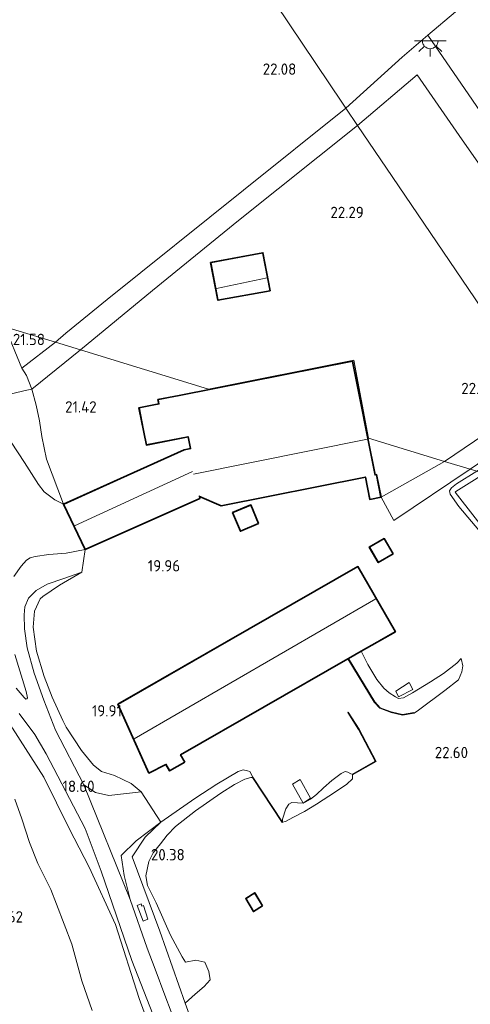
# Model space of a CAD drawing. Extents: x 196936 to 200438, y 361224 to 364196.
# Tile 178 of 256: x 199662 to 199734, y 362149 to 362305. Entities that reach past the tile are written whole.
import ezdxf
from ezdxf.enums import TextEntityAlignment as Align

# ---------------------------------------------------------------- set-up
doc = ezdxf.new("R2010")
doc.units = 0
for name, color, linetype, lineweight in [('B-ME-GR-BOUWLAND_AKKERBOUW-GV', 80, 'Continuous', 13), ('B-ME-GR-BOUWLAND_BRAAKLIGGEND-GV', 200, 'Continuous', 13), ('B-ME-GR-GRAS-GV', 60, 'Continuous', 13), ('B-ME-GR-HAAG-G', 90, 'GR-HAAG1', 13), ('B-ME-GW-TALUD_KRUIN-G', 90, 'Continuous', 18), ('B-ME-GW-TALUD_TEEN-G', 90, 'Continuous', 18), ('B-ME-IE-MEUBILAIR_WEGMEUBILAIR-S', 7, 'Continuous', 25), ('B-ME-IE-TERREINAFSCHEIDING_DOORGANG-G', 210, 'Continuous', 18), ('B-ME-IE-TERREINAFSCHEIDING_KUNSTMATIG_HEKWERK-G', 20, 'IE-TERREINAFSCHEIDING-KUNSTMATIG', 18), ('B-ME-IE-TERREINAFSCHEIDING_KUNSTMATIG_MUUR-GV', 90, 'Continuous', 18), ('B-ME-KG-KADASTRAAL_DAKRAND-G', 170, 'Continuous', 18), ('B-ME-KG-KADASTRAAL_NOK-G', 10, 'Continuous', 18), ('B-ME-OG-BEBOUWING_SCHUUR-GV', 7, 'Continuous', 35), ('B-ME-OG-HOOGTEPUNT-S', 7, 'Continuous', 25), ('B-ME-OG-TERREIN_ERF-GV', 7, 'Continuous', 18), ('B-ME-OG-TERREIN_GROEN-GV', 7, 'Continuous', 18), ('B-ME-RI-TANK_AARDGAS-GV', 7, 'Continuous', 18), ('B-ME-VH-ONVERHARD-GV', 252, 'Continuous', 18), ('B-ME-VH-VERHARDING_STRAATBAKSTEEN-GV', 252, 'Continuous', 18)]:
    doc.layers.add(name, color=color, linetype=linetype, lineweight=lineweight)
doc.styles.add('NLCS-ISO-ANNOTATIVE-T18', font='NLCS-ISO.ttf', dxfattribs={"height": 1.8})
doc.linetypes.add('GR-HAAG1', pattern='A,6,[176,NLCS.SHX,S=0.125,R=0,X=0,Y=0],-2', length=8)
doc.linetypes.add('IE-TERREINAFSCHEIDING-KUNSTMATIG', pattern='A,4,[82,NLCS.SHX,S=0.75,R=90,X=0,Y=0],4,-2', length=10)

# ---------------------------------------------------------------- blocks, each defined once
blk = doc.blocks.new('SAL-HOOGTELABEL-SO')
at = {"color": 0, "linetype": 'ByBlock', "lineweight": -2, "style": 'NLCS-ISO-ANNOTATIVE-T18'}
blk.add_attdef('HOOGTE', text='', height=1.8, dxfattribs=at).set_placement((2.79, 0), align=Align.RIGHT)
blk = doc.blocks.new('SKL-ET_OV_LICHTPUNT-SO')
at = {"color": 0, "linetype": 'ByBlock', "lineweight": 18}
for points in [[(-1.25, 0), (-2.5, 0)], [(1.25, 0), (2.5, 0)], [(-0.92, -0.85), (-1.83, -1.7)], [(0, -1.25), (0, -2.5)], [(0.92, -0.85), (1.83, -1.7)]]:
    blk.add_lwpolyline(points, dxfattribs=at)
blk.add_lwpolyline([(0, 0), (1.25, 0, -1), (-1.25, 0)], format="xyb", close=True, dxfattribs=at)

msp = doc.modelspace()

# ---------------------------------------------------------------- linework, layer by layer
at = {"layer": 'B-ME-GR-BOUWLAND_AKKERBOUW-GV'}
for points in [[(199723.029, 362298.838, 22.195), (199714.104, 362290.721, 22.136), (199713.558, 362291.529, 22.136), (199696.684, 362316.738, 22.197), (199682.093, 362338.28, 22.392), (199667.502, 362359.822, 22.586), (199652.911, 362381.364, 22.781), (199638.32, 362402.907, 22.976), (199621.199, 362415.888, 23.095), (199588.271, 362440.906, 23.411), (199555.343, 362465.925, 23.727), (199538.663, 362478.601, 23.788), (199520.899, 362492.05, 23.72), (199510.383, 362500, 23.5047), (199614.0145, 362500, 22.7845), (199626.691, 362489.256, 22.888), (199703.086, 362424.508, 22.512), (199723.871, 362406.892, 22.702), (199754.605, 362380.844, 22.372), (199788.173, 362352.393, 22.427), (199771.24, 362338.415, 22.54), (199757.121, 362326.926, 22.527), (199740.255, 362313.461, 22.372), (199727.129, 362302.312, 22.237)], [(199668.098, 362253.641, 21.883), (199662.75, 362249.521, 21.405), (199660.053, 362256.106, 21.786)]]:
    msp.add_polyline3d(points, close=True, dxfattribs=at)
msp.add_polyline3d([(199652.911, 362381.364, 22.781), (199667.502, 362359.822, 22.586), (199682.093, 362338.28, 22.392), (199696.684, 362316.738, 22.197), (199713.558, 362291.529, 22.136), (199714.104, 362290.721, 22.136), (199697.887, 362277.714, 21.993), (199676.285, 362260.404, 22.135), (199669.744, 362255.058, 21.949), (199668.098, 362253.641, 21.883), (199660.053, 362256.106, 21.786)], dxfattribs=at)
at = {"layer": 'B-ME-GR-BOUWLAND_BRAAKLIGGEND-GV'}
msp.add_polyline3d([(199661.635, 362181.255, 17.222), (199662.752, 362178.136, 17.231), (199663.947, 362174.39, 17.234), (199665.272, 362171.031, 17.24), (199667.368, 362166.917, 17.207), (199668.225, 362164.621, 17.237), (199670.657, 362158.259, 17.234), (199672.277, 362152.472, 17.234), (199673.885, 362147.753, 17.216)], dxfattribs=at)
at = {"layer": 'B-ME-GR-GRAS-GV'}
for points in [[(199768.09, 362273.719, 22.42), (199755.303, 362263.548, 22.383), (199754.278, 362264.941, 22.383), (199753.087, 362264.033, 22.37), (199747.782, 362272.264, 22.342), (199727.129, 362302.312, 22.237), (199740.255, 362313.461, 22.372), (199757.121, 362326.926, 22.527), (199771.24, 362338.415, 22.54), (199788.173, 362352.393, 22.427), (199797.035, 362344.883, 22.403), (199802.949, 362336.123, 22.382), (199816.27, 362316.674, 22.209), (199817.894, 362314.12, 22.27), (199793.945, 362294.485, 22.27)], [(199681.686, 362182.411, 19.7), (199676.524, 362181.812, 19.157), (199674.431, 362182.312, 18.913), (199672.561, 362183.515, 18.682), (199668.107, 362192.19, 18.588), (199666.214, 362196.906, 18.588), (199664.706, 362201.206, 18.614), (199663.61, 362205.192, 18.729), (199663.146, 362208.217, 18.832), (199663.137, 362210.431, 18.96), (199663.226, 362211.705, 19.033), (199663.823, 362213.073, 19.174), (199665.032, 362214.295, 19.298), (199666.779, 362215.28, 19.439), (199669.43, 362216.21, 19.585), (199672.267, 362217.231, 19.71), (199668.741, 362215.134, 19.82), (199666.099, 362213.338, 19.7), (199665.632, 362212.964, 19.704), (199664.735, 362211.02, 19.759), (199664.557, 362208.473, 19.644), (199665.053, 362204.684, 19.494), (199666.303, 362200.662, 19.259), (199667.571, 362197.39, 19.238), (199669.225, 362193.703, 19.272), (199669.783, 362192.652, 19.366), (199672.188, 362188.947, 19.482), (199674.108, 362186.599, 19.542), (199675.378, 362185.593, 19.657), (199677.447, 362184.99, 19.786), (199680.056, 362183.718, 19.811)], [(199721.994, 362197.43, 22.821), (199722.469, 362197.211, 22.85), (199723.233, 362197.318, 22.842), (199724.686, 362198.104, 22.825), (199727.524, 362199.824, 22.8), (199729.606, 362201.145, 22.811), (199731.717, 362202.802, 22.811), (199732.418, 362203.531, 22.752), (199732.641, 362202.37, 22.671), (199732.489, 362201.405, 22.614), (199731.948, 362200.137, 22.543), (199729.826, 362198.43, 22.426), (199725.628, 362195.321, 22.129), (199724.926, 362194.85, 22.061), (199724.908, 362194.948, 22.098), (199723.104, 362194.626, 22.089), (199721.3, 362195.089, 22.013), (199719.568, 362195.723, 22.004), (199718.692, 362196.655, 22.013), (199714.51, 362203.505, 21.925), (199716.532, 362204.665, 22.842), (199717.582, 362202.572, 22.869), (199719.012, 362200.173, 22.871), (199720.108, 362198.804, 22.863), (199720.992, 362198.091, 22.857)], [(199680.237, 362172.073, 19.135), (199684.607, 362160.342, 18.973), (199688.618, 362148.913, 19.238), (199690.767, 362143.113, 19.238), (199689.553, 362142.612, 18.909), (199695.107, 362126.636, 18.891), (199694.337, 362126.164, 18.879), (199691.952, 362132.853, 18.872), (199688.411, 362142.255, 18.845), (199685.435, 362150.159, 18.781), (199683.877, 362154.299, 18.759), (199682.629, 362157.612, 18.742), (199679.908, 362165.354, 18.788), (199678.994, 362169.133, 18.827), (199678.517, 362172.323, 18.879), (199680.848, 362174.625, 19.238), (199684.79, 362177.567, 19.905), (199682.28, 362175.199, 19.435)], [(199681.011, 362164.41, 19.685), (199682.008, 362161.891, 19.685), (199682.696, 362162.203, 19.685), (199682.023, 362164.372, 19.685), (199681.76, 362164.265, 19.685), (199681.651, 362164.666, 19.685)]]:
    msp.add_polyline3d(points, close=True, dxfattribs=at)
for points in [[(199662.337, 362194.832, 18.405), (199664.817, 362191.494, 18.42), (199666.601, 362188.437, 18.396), (199672.763, 362176.594, 18.565), (199675.331, 362169.804, 18.592), (199680.177, 362155.646, 18.577), (199688.271, 362134.993, 18.791), (199691.332, 362125.798, 18.719), (199693.303, 362119.38, 18.61), (199698.173, 362104.53, 18.489), (199702.953, 362091.531, 18.489), (199708.525, 362075.789, 18.489), (199713.321, 362063.015, 18.489), (199716.017, 362055.165, 18.501), (199720.25, 362042.907, 18.471), (199726.235, 362023.635, 18.682), (199731.209, 362009.689, 18.909), (199733.122, 362004.067, 18.998)], [(199729.443, 362004.237, 19.264), (199728.612, 362007.927, 19.352), (199726.817, 362013.688, 19.168), (199725.467, 362018.391, 19.07), (199723.632, 362024.384, 18.947), (199720.373, 362034.24, 18.942), (199719.135, 362038.646, 18.622), (199717.234, 362044.631, 18.445), (199714.328, 362053.699, 18.526), (199710.048, 362066.05, 18.553), (199706.215, 362078.37, 18.595), (199703.694, 362086.361, 18.646), (199701.604, 362092.505, 18.604), (199698.301, 362101.024, 18.499), (199695.842, 362109.113, 18.55), (199693.485, 362116.041, 18.658), (199691.523, 362122.723, 18.799), (199687.552, 362132.727, 18.805), (199681.368, 362149.626, 18.826), (199677.585, 362161.365, 18.76), (199673.401, 362170.473, 18.772), (199670.238, 362176.571, 18.631), (199666.242, 362184.725, 18.373), (199661.276, 362192.467, 18.313)], [(199661.276, 362192.467, 18.313), (199666.242, 362184.725, 18.373), (199670.238, 362176.571, 18.631), (199673.401, 362170.473, 18.772), (199677.585, 362161.365, 18.76), (199681.368, 362149.626, 18.826), (199687.552, 362132.727, 18.805), (199691.523, 362122.723, 18.799), (199693.485, 362116.041, 18.658), (199695.842, 362109.113, 18.55), (199698.301, 362101.024, 18.499), (199701.604, 362092.505, 18.604), (199703.694, 362086.361, 18.646), (199706.215, 362078.37, 18.595), (199710.048, 362066.05, 18.553), (199714.328, 362053.699, 18.526), (199717.234, 362044.631, 18.445), (199719.135, 362038.646, 18.622), (199720.373, 362034.24, 18.942), (199723.632, 362024.384, 18.947), (199725.467, 362018.391, 19.07), (199726.817, 362013.688, 19.168), (199728.612, 362007.927, 19.352), (199729.443, 362004.237, 19.264)], [(199673.885, 362147.753, 17.216), (199672.277, 362152.472, 17.234), (199670.657, 362158.259, 17.234), (199668.225, 362164.621, 17.237), (199667.368, 362166.917, 17.207), (199665.272, 362171.031, 17.24), (199663.947, 362174.39, 17.234), (199662.752, 362178.136, 17.231), (199661.635, 362181.255, 17.222)]]:
    msp.add_polyline3d(points, dxfattribs=at)
at = {"layer": 'B-ME-GR-HAAG-G'}
msp.add_polyline3d([(199669.225, 362193.703, 19.272), (199667.571, 362197.39, 19.238), (199666.303, 362200.662, 19.259), (199665.053, 362204.684, 19.494), (199664.557, 362208.473, 19.644), (199664.735, 362211.02, 19.759), (199665.632, 362212.964, 19.704), (199666.099, 362213.338, 19.7)], dxfattribs=at)
at = {"layer": 'B-ME-GW-TALUD_KRUIN-G'}
for points in [[(199663.465, 362248.356, 21.46), (199662.75, 362249.521, 21.405)], [(199669.368, 362227.956, 20.005), (199666.656, 362235.089, 20.403), (199665.895, 362238.719, 20.667), (199665.575, 362241.183, 20.919), (199665.032, 362243.662, 21.117), (199664.318, 362246.22, 21.351), (199663.465, 362248.356, 21.46)], [(199738.152, 362221.282, 22.374), (199731.435, 362229.857, 21.9), (199731.557, 362229.97, 21.893), (199734.912, 362232.106, 21.975), (199735.989, 362232.844, 21.998)], [(199666.099, 362213.338, 19.7), (199668.741, 362215.134, 19.82), (199672.267, 362217.231, 19.71)], [(199732.418, 362203.531, 22.752), (199731.717, 362202.802, 22.811), (199729.606, 362201.145, 22.811), (199727.524, 362199.824, 22.8), (199724.686, 362198.104, 22.825), (199723.233, 362197.318, 22.842), (199722.469, 362197.211, 22.85), (199721.994, 362197.43, 22.821), (199720.992, 362198.091, 22.857), (199720.108, 362198.804, 22.863), (199719.012, 362200.173, 22.871), (199717.582, 362202.572, 22.869), (199716.532, 362204.665, 22.842)], [(199681.686, 362182.411, 19.7), (199680.056, 362183.718, 19.811), (199677.447, 362184.99, 19.786), (199675.378, 362185.593, 19.657), (199674.108, 362186.599, 19.542), (199672.188, 362188.947, 19.482), (199669.783, 362192.652, 19.366), (199669.225, 362193.703, 19.272)], [(199687.131, 362176.902, 20.632), (199690.262, 362179.393, 20.759), (199694.269, 362182.184, 21.044), (199696.456, 362183.551, 21.024), (199698.075, 362184.392, 21.059), (199699.06, 362184.692, 21.144), (199699.306, 362184.665, 21.251)], [(199704.085, 362177.583, 21.695), (199704.547, 362177.687, 21.7), (199705.812, 362178.361, 21.685), (199707.543, 362179.271, 21.66), (199709.465, 362180.451, 21.623), (199712.479, 362182.377, 21.6), (199714.259, 362183.622, 21.588), (199715.15, 362184.449, 21.558), (199715.19, 362185.083, 21.574)], [(199688.618, 362148.913, 19.238), (199690.213, 362150.316, 19.769), (199691.639, 362151.539, 20.132), (199692.596, 362152.606, 20.205), (199692.366, 362153.902, 20.248), (199691.753, 362155.398, 20.282), (199690.324, 362155.74, 20.166), (199688.672, 362155.379, 19.923), (199688.18, 362156.253, 19.914), (199686.3, 362159.671, 19.837), (199684.02, 362164.803, 19.846), (199682.681, 362167.552, 19.82), (199682.398, 362169.077, 19.837), (199682.885, 362171.335, 19.978), (199683.545, 362172.742, 20.153), (199684.753, 362174.18, 20.367), (199685.783, 362175.552, 20.508), (199687.131, 362176.902, 20.632)]]:
    msp.add_polyline3d(points, dxfattribs=at)
at = {"layer": 'B-ME-GW-TALUD_TEEN-G'}
for points in [[(199657.071, 362257.02, 20.251), (199656.862, 362252.031, 20.197), (199656.725, 362248.767, 20.188), (199657.128, 362245.223, 20.173), (199657.464, 362244.322, 20.194), (199657.936, 362243.059, 20.185), (199659.681, 362240.217, 20.194), (199661.073, 362237.8, 20.134), (199663.179, 362234.568, 20.05), (199665.377, 362231.087, 20.023), (199666.309, 362229.917, 19.993), (199667.975, 362228.646, 20.041), (199669.368, 362227.956, 20.005)], [(199734.878, 362233.185, 21.495), (199731.67, 362231.216, 21.446), (199730.862, 362230.545, 21.439), (199730.543, 362230.118, 21.446), (199730.634, 362229.592, 21.488), (199732.03, 362227.602, 21.621), (199736.644, 362222.145, 22.16)], [(199681.686, 362182.411, 19.7), (199676.524, 362181.812, 19.157), (199674.431, 362182.312, 18.913), (199672.561, 362183.515, 18.682), (199668.107, 362192.19, 18.588), (199666.214, 362196.906, 18.588), (199664.706, 362201.206, 18.614), (199663.61, 362205.192, 18.729), (199663.146, 362208.217, 18.832), (199663.137, 362210.431, 18.96), (199663.226, 362211.705, 19.033), (199663.823, 362213.073, 19.174), (199665.032, 362214.295, 19.298), (199666.779, 362215.28, 19.439), (199669.43, 362216.21, 19.585), (199672.267, 362217.231, 19.71)], [(199732.418, 362203.531, 22.752), (199732.641, 362202.37, 22.671), (199732.489, 362201.405, 22.614), (199731.948, 362200.137, 22.543), (199729.826, 362198.43, 22.426), (199725.628, 362195.321, 22.129), (199724.926, 362194.85, 22.061)], [(199699.39, 362184.72, 20.646), (199698.876, 362185.599, 20.616), (199698.532, 362185.744, 20.581), (199697.84, 362185.879, 20.561), (199697.025, 362185.633, 20.609), (199693.648, 362183.636, 20.574), (199690.163, 362181.319, 20.356), (199684.79, 362177.567, 19.905)], [(199715.14, 362185.17, 20.74), (199714.909, 362185.257, 20.66), (199714.43, 362185.497, 20.605), (199714.013, 362185.597, 20.58), (199713.376, 362185.308, 20.568), (199711.915, 362184.208, 20.573), (199710.566, 362183.049, 20.53), (199709.461, 362181.989, 20.553), (199708.524, 362181.236, 20.565), (199707.755, 362180.79, 20.558), (199707.339, 362180.597, 20.565), (199705.526, 362180.693, 20.623), (199705.089, 362180.451, 20.608), (199704.598, 362179.717, 20.603), (199704.05, 362178.083, 20.6), (199704.085, 362177.583, 21.695)], [(199661.635, 362181.255, 17.222), (199662.752, 362178.136, 17.231), (199663.947, 362174.39, 17.234), (199665.272, 362171.031, 17.24), (199667.368, 362166.917, 17.207), (199668.225, 362164.621, 17.237), (199670.657, 362158.259, 17.234), (199672.277, 362152.472, 17.234), (199673.885, 362147.753, 17.216)]]:
    msp.add_polyline3d(points, dxfattribs=at)
at = {"layer": 'B-ME-IE-TERREINAFSCHEIDING_DOORGANG-G'}
msp.add_polyline3d([(199721.719, 362225.37, 21.061), (199719.688, 362229.076, 21.191)], dxfattribs=at)
at = {"layer": 'B-ME-IE-TERREINAFSCHEIDING_KUNSTMATIG_HEKWERK-G'}
for points in [[(199788.173, 362352.393, 22.427), (199771.24, 362338.415, 22.54), (199757.121, 362326.926, 22.527), (199740.255, 362313.461, 22.372), (199727.129, 362302.312, 22.237), (199723.029, 362298.838, 22.195), (199714.104, 362290.721, 22.136)], [(199727.129, 362302.312, 22.237), (199747.782, 362272.264, 22.342), (199753.087, 362264.033, 22.37)], [(199749.619, 362261.388, 22.348), (199732.575, 362285.734, 22.289), (199725.438, 362296.003, 22.157), (199715.958, 362287.963, 22.183)], [(199668.098, 362253.641, 21.883), (199669.744, 362255.058, 21.949), (199676.285, 362260.404, 22.135), (199697.887, 362277.714, 21.993), (199714.104, 362290.721, 22.136)], [(199672.054, 362252.441, 21.973), (199683.485, 362261.819, 22.398), (199697.111, 362272.915, 22.348), (199715.958, 362287.963, 22.183)], [(199662.75, 362249.521, 21.405), (199660.053, 362256.106, 21.786)], [(199668.098, 362253.641, 21.883), (199662.75, 362249.521, 21.405)], [(199672.054, 362252.441, 21.973), (199664.318, 362246.22, 21.351)], [(199706.215, 362078.37, 18.595), (199703.694, 362086.361, 18.646), (199701.604, 362092.505, 18.604), (199698.301, 362101.024, 18.499), (199695.842, 362109.113, 18.55), (199693.485, 362116.041, 18.658), (199691.523, 362122.723, 18.799), (199687.552, 362132.727, 18.805), (199681.368, 362149.626, 18.826), (199677.585, 362161.365, 18.76), (199673.401, 362170.473, 18.772), (199670.238, 362176.571, 18.631), (199666.242, 362184.725, 18.373), (199661.276, 362192.467, 18.313), (199657.294, 362197.36, 18.283), (199651.576, 362204.335, 18.016), (199647.126, 362209.643, 17.755), (199643.016, 362213.998, 17.602), (199638.39, 362217.302, 17.403), (199635.966, 362219.375, 17.279)], [(199688.618, 362148.913, 19.238), (199684.607, 362160.342, 18.973), (199680.237, 362172.073, 19.135), (199682.28, 362175.199, 19.435), (199684.79, 362177.567, 19.905)], [(199698.285, 362127.017, 19.769), (199692.491, 362143.803, 19.66), (199690.767, 362143.113, 19.238), (199688.618, 362148.913, 19.238)]]:
    msp.add_polyline3d(points, dxfattribs=at)
at = {"layer": 'B-ME-IE-TERREINAFSCHEIDING_KUNSTMATIG_MUUR-GV'}
for points in [[(199721.3, 362195.089, 22.013), (199723.104, 362194.626, 22.089), (199724.908, 362194.948, 22.098), (199724.926, 362194.85, 22.061), (199723.1, 362194.524, 21.884), (199721.27, 362194.993, 21.677), (199719.511, 362195.637, 21.457), (199718.612, 362196.594, 21.319), (199714.423, 362203.455, 21.133), (199714.51, 362203.505, 21.925), (199718.692, 362196.655, 22.013), (199719.568, 362195.723, 22.004)], [(199718.897, 362187.203, 21.638), (199715.19, 362185.083, 21.574), (199715.14, 362185.17, 20.74), (199718.764, 362187.242, 20.665), (199716.13, 362192.28, 20.557), (199714.403, 362194.968, 20.635), (199714.487, 362195.022, 21.142), (199716.217, 362192.33, 21.552)], [(199704.08, 362177.578, 21.695), (199703.996, 362177.523, 21.695), (199699.306, 362184.665, 21.251), (199699.39, 362184.72, 20.646)]]:
    msp.add_polyline3d(points, close=True, dxfattribs=at)
at = {"layer": 'B-ME-KG-KADASTRAAL_DAKRAND-G'}
for points in [[(199693.884, 362260.359, 23.882), (199692.74, 362266.212, 24.26), (199700.92, 362267.765, 24.206), (199702.056, 362261.805, 23.882)], [(199718.712, 362232.565, 24.894), (199718.937, 362232.61, 23.053), (199719.629, 362229.115, 23.053), (199717.947, 362228.782, 23.053), (199717.244, 362232.325, 25.359), (199694.349, 362227.786, 25.359), (199690.842, 362229.295, 27.11), (199690.916, 362228.924, 23.385), (199672.797, 362220.84, 23.385), (199669.435, 362227.931, 22.733), (199688.499, 362236.541, 22.733), (199689.529, 362236.746, 25.625), (199689.137, 362238.722, 25.625), (199682.53, 362237.413, 24.417), (199681.379, 362243.221, 24.417), (199684.523, 362243.845, 24.719), (199684.391, 362244.514, 24.719), (199687.584, 362245.143, 24.719), (199687.633, 362245.153, 24.894), (199715.136, 362250.605, 24.894)], [(199697.413, 362223.768, 22.376), (199696.224, 362226.628, 22.376), (199699.03, 362227.795, 22.378), (199700.219, 362224.935, 22.376)], [(199719.275, 362218.781, 22.747), (199717.899, 362221.147, 22.747), (199720.179, 362222.473, 22.747), (199721.555, 362220.107, 22.747)], [(199686.187, 362185.779, 21.963), (199685.608, 362186.79, 24.906), (199682.912, 362185.428, 24.906), (199678.051, 362196.25, 24.876), (199716.018, 362218.03, 24.887), (199721.889, 362207.795, 24.891), (199687.855, 362188.271, 25.033), (199688.518, 362187.116, 21.963)], [(199699.649, 362166.331, 22.733), (199698.317, 362165.452, 22.613), (199699.468, 362163.495, 22.575), (199700.825, 362164.334, 22.733)]]:
    msp.add_polyline3d(points, close=True, dxfattribs=at)
at = {"layer": 'B-ME-KG-KADASTRAAL_NOK-G'}
for points in [[(199701.615, 362263.851, 25.505), (199693.6, 362262.165, 25.505)], [(199717.523, 362238.305, 30.394), (199689.979, 362232.72, 30.4)], [(199689.8, 362233.134, 25.77), (199671.092, 362224.552, 25.782)], [(199718.847, 362212.998, 29.526), (199680.558, 362190.79, 29.432)]]:
    msp.add_polyline3d(points, dxfattribs=at)
at = {"layer": 'B-ME-OG-BEBOUWING_SCHUUR-GV'}
for points in [[(199702.114, 362261.765, 22.391), (199693.844, 362260.301, 22.391), (199692.681, 362266.252, 22.391), (199700.96, 362267.823, 22.391)], [(199715.175, 362250.664, 22.28), (199717.604, 362238.41, 21.501), (199718.751, 362232.624, 22.186), (199718.976, 362232.669, 21.48), (199719.688, 362229.076, 21.191), (199717.908, 362228.723, 21.166), (199717.205, 362232.266, 21.185), (199694.343, 362227.734, 22.186), (199690.91, 362229.211, 22.186), (199690.973, 362228.895, 22.186), (199672.773, 362220.774, 19.741), (199669.368, 362227.956, 20.005), (199688.484, 362236.589, 22.228), (199689.47, 362236.785, 22.228), (199689.098, 362238.663, 22.186), (199682.491, 362237.354, 21.816), (199681.32, 362243.26, 21.96), (199684.464, 362243.884, 22.008), (199684.332, 362244.553, 22.079), (199687.666, 362245.211, 22.186)], [(199700.284, 362224.908, 20.393), (199697.386, 362223.703, 20.209), (199696.159, 362226.655, 20.199), (199699.057, 362227.86, 20.393)], [(199721.623, 362220.089, 20.9), (199719.257, 362218.713, 20.9), (199717.831, 362221.165, 20.851), (199720.197, 362222.541, 20.9)], [(199688.586, 362187.097, 20.492), (199686.169, 362185.711, 20.311), (199685.588, 362186.724, 20.151), (199682.888, 362185.36, 20.135), (199677.987, 362196.271, 20.188), (199716.036, 362218.098, 20.687), (199721.957, 362207.777, 23.101), (199716.532, 362204.665, 22.842), (199714.51, 362203.505, 21.925), (199714.423, 362203.455, 21.133), (199687.923, 362188.253, 20.496)], [(199700.892, 362164.318, 21.508), (199699.451, 362163.426, 21.508), (199698.25, 362165.468, 21.508), (199699.665, 362166.402, 21.508)]]:
    msp.add_polyline3d(points, close=True, dxfattribs=at)
at = {"layer": 'B-ME-OG-TERREIN_ERF-GV'}
for points in [[(199732.575, 362285.734, 22.289), (199749.619, 362261.388, 22.348), (199753.087, 362264.033, 22.37), (199754.278, 362264.941, 22.383), (199755.303, 362263.548, 22.383), (199756.356, 362262.09, 22.365), (199759.915, 362257.941, 22.152), (199756.101, 362254.851, 22.089), (199744.686, 362245.448, 21.83), (199744.177, 362246.253, 21.963), (199742.999, 362248.126, 22.157), (199741.434, 362250.36, 22.216), (199734.59, 362260.524, 22.326), (199721.472, 362279.891, 22.357), (199715.958, 362287.963, 22.183), (199725.438, 362296.003, 22.157)], [(199721.472, 362279.891, 22.357), (199734.59, 362260.524, 22.326), (199741.434, 362250.36, 22.216), (199742.999, 362248.126, 22.157), (199744.177, 362246.253, 21.963), (199744.686, 362245.448, 21.83), (199740.447, 362242.027, 21.773), (199737.615, 362240.097, 21.636), (199729.754, 362234.755, 21.385), (199717.707, 362238.445, 21.501), (199715.403, 362250.806, 22.284), (199692.352, 362246.198, 22.256), (199672.054, 362252.441, 21.973), (199683.485, 362261.819, 22.398), (199697.111, 362272.915, 22.348), (199715.958, 362287.963, 22.183)], [(199692.681, 362266.252, 22.391), (199693.844, 362260.301, 22.391), (199702.114, 362261.765, 22.391), (199700.96, 362267.823, 22.391)], [(199672.054, 362252.441, 21.973), (199692.352, 362246.198, 22.256), (199715.403, 362250.806, 22.284), (199717.707, 362238.445, 21.501), (199717.604, 362238.41, 21.501), (199715.175, 362250.664, 22.28), (199687.666, 362245.211, 22.186), (199684.332, 362244.553, 22.079), (199684.464, 362243.884, 22.008), (199681.32, 362243.26, 21.96), (199682.491, 362237.354, 21.816), (199689.098, 362238.663, 22.186), (199689.47, 362236.785, 22.228), (199688.484, 362236.589, 22.228), (199669.368, 362227.956, 20.005), (199666.656, 362235.089, 20.403), (199665.895, 362238.719, 20.667), (199665.575, 362241.183, 20.919), (199665.032, 362243.662, 21.117), (199664.318, 362246.22, 21.351)], [(199666.656, 362235.089, 20.403), (199669.368, 362227.956, 20.005), (199667.975, 362228.646, 20.041), (199666.309, 362229.917, 19.993), (199665.377, 362231.087, 20.023), (199663.179, 362234.568, 20.05), (199661.073, 362237.8, 20.134), (199659.681, 362240.217, 20.194), (199657.936, 362243.059, 20.185), (199657.464, 362244.322, 20.194), (199659.3, 362244.974, 20.442), (199661.976, 362245.699, 20.983), (199663.538, 362246.045, 21.242), (199664.318, 362246.22, 21.351), (199665.032, 362243.662, 21.117), (199665.575, 362241.183, 20.919), (199665.895, 362238.719, 20.667)], [(199749.891, 362237.86, 22.126), (199757.691, 362226.197, 22.428), (199748.334, 362229.063, 22.063), (199746.592, 362231.462, 21.965), (199744.004, 362235.098, 21.792), (199742.868, 362236.014, 21.739), (199741.872, 362236.388, 21.728), (199740.432, 362236.461, 21.679), (199739.19, 362235.945, 21.59), (199736.965, 362234.579, 21.534), (199734.878, 362233.185, 21.495), (199733.797, 362233.516, 21.442), (199739.475, 362237.362, 21.551), (199746.592, 362242.651, 21.828), (199747.125, 362241.868, 21.886), (199748.079, 362240.486, 21.853)], [(199729.754, 362234.755, 21.385), (199719.688, 362229.076, 21.191), (199718.976, 362232.669, 21.48), (199718.751, 362232.624, 22.186), (199717.604, 362238.41, 21.501), (199717.707, 362238.445, 21.501)], [(199731.435, 362229.857, 21.9), (199738.152, 362221.282, 22.374), (199737.231, 362221.625, 22.295), (199736.644, 362222.145, 22.16), (199732.03, 362227.602, 21.621), (199730.634, 362229.592, 21.488), (199730.543, 362230.118, 21.446), (199730.862, 362230.545, 21.439), (199731.67, 362231.216, 21.446), (199734.878, 362233.185, 21.495), (199735.989, 362232.844, 21.998), (199734.912, 362232.106, 21.975), (199731.557, 362229.97, 21.893)], [(199700.284, 362224.908, 20.393), (199699.057, 362227.86, 20.393), (199696.159, 362226.655, 20.199), (199697.386, 362223.703, 20.209)], [(199717.831, 362221.165, 20.851), (199719.257, 362218.713, 20.9), (199721.623, 362220.089, 20.9), (199720.197, 362222.541, 20.9)], [(199677.987, 362196.271, 20.188), (199682.888, 362185.36, 20.135), (199685.588, 362186.724, 20.151), (199686.169, 362185.711, 20.311), (199688.586, 362187.097, 20.492), (199687.923, 362188.253, 20.496), (199714.423, 362203.455, 21.133), (199718.612, 362196.594, 21.319), (199719.511, 362195.637, 21.457), (199721.27, 362194.993, 21.677), (199723.1, 362194.524, 21.884), (199724.926, 362194.85, 22.061), (199725.628, 362195.321, 22.129), (199729.826, 362198.43, 22.426), (199731.948, 362200.137, 22.543), (199732.489, 362201.405, 22.614), (199732.641, 362202.37, 22.671), (199732.418, 362203.531, 22.752), (199731.717, 362202.802, 22.811), (199729.606, 362201.145, 22.811), (199727.524, 362199.824, 22.8), (199724.686, 362198.104, 22.825), (199723.233, 362197.318, 22.842), (199722.469, 362197.211, 22.85), (199721.994, 362197.43, 22.821), (199720.992, 362198.091, 22.857), (199720.108, 362198.804, 22.863), (199719.012, 362200.173, 22.871), (199717.582, 362202.572, 22.869), (199716.532, 362204.665, 22.842), (199721.957, 362207.777, 23.101), (199716.036, 362218.098, 20.687)], [(199722.039, 362198.369, 23.681), (199722.439, 362197.468, 23.681), (199724.707, 362198.63, 23.681), (199724.16, 362199.709, 23.681)], [(199716.217, 362192.33, 21.552), (199714.487, 362195.022, 21.142), (199714.403, 362194.968, 20.635), (199716.13, 362192.28, 20.557), (199718.764, 362187.242, 20.665), (199715.14, 362185.17, 20.74), (199714.909, 362185.257, 20.66), (199714.43, 362185.497, 20.605), (199714.013, 362185.597, 20.58), (199713.376, 362185.308, 20.568), (199711.915, 362184.208, 20.573), (199710.566, 362183.049, 20.53), (199709.461, 362181.989, 20.553), (199708.524, 362181.236, 20.565), (199707.755, 362180.79, 20.558), (199707.339, 362180.597, 20.565), (199705.526, 362180.693, 20.623), (199705.089, 362180.451, 20.608), (199704.598, 362179.717, 20.603), (199704.05, 362178.083, 20.6), (199704.085, 362177.583, 21.695), (199704.547, 362177.687, 21.7), (199705.812, 362178.361, 21.685), (199707.543, 362179.271, 21.66), (199709.465, 362180.451, 21.623), (199712.479, 362182.377, 21.6), (199714.259, 362183.622, 21.588), (199715.15, 362184.449, 21.558), (199715.19, 362185.083, 21.574), (199718.897, 362187.203, 21.638)], [(199699.39, 362184.72, 20.646), (199699.306, 362184.665, 21.251), (199699.06, 362184.692, 21.144), (199698.075, 362184.392, 21.059), (199696.456, 362183.551, 21.024), (199694.269, 362182.184, 21.044), (199690.262, 362179.393, 20.759), (199687.131, 362176.902, 20.632), (199685.783, 362175.552, 20.508), (199684.753, 362174.18, 20.367), (199683.545, 362172.742, 20.153), (199682.885, 362171.335, 19.978), (199682.398, 362169.077, 19.837), (199682.681, 362167.552, 19.82), (199684.02, 362164.803, 19.846), (199686.3, 362159.671, 19.837), (199688.18, 362156.253, 19.914), (199688.672, 362155.379, 19.923), (199690.324, 362155.74, 20.166), (199691.753, 362155.398, 20.282), (199692.366, 362153.902, 20.248), (199692.596, 362152.606, 20.205), (199691.639, 362151.539, 20.132), (199690.213, 362150.316, 19.769), (199688.618, 362148.913, 19.238), (199684.607, 362160.342, 18.973), (199680.237, 362172.073, 19.135), (199682.28, 362175.199, 19.435), (199684.79, 362177.567, 19.905), (199690.163, 362181.319, 20.356), (199693.648, 362183.636, 20.574), (199697.025, 362185.633, 20.609), (199697.84, 362185.879, 20.561), (199698.532, 362185.744, 20.581), (199698.876, 362185.599, 20.616)], [(199712.479, 362182.377, 21.6), (199709.465, 362180.451, 21.623), (199707.543, 362179.271, 21.66), (199705.812, 362178.361, 21.685), (199704.547, 362177.687, 21.7), (199704.085, 362177.583, 21.695), (199704.05, 362178.083, 20.6), (199704.598, 362179.717, 20.603), (199705.089, 362180.451, 20.608), (199705.526, 362180.693, 20.623), (199707.339, 362180.597, 20.565), (199707.755, 362180.79, 20.558), (199708.524, 362181.236, 20.565), (199709.461, 362181.989, 20.553), (199710.566, 362183.049, 20.53), (199711.915, 362184.208, 20.573), (199713.376, 362185.308, 20.568), (199714.013, 362185.597, 20.58), (199714.43, 362185.497, 20.605), (199714.909, 362185.257, 20.66), (199715.14, 362185.17, 20.74), (199715.19, 362185.083, 21.574), (199715.15, 362184.449, 21.558), (199714.259, 362183.622, 21.588)], [(199705.629, 362183.633, 21.775), (199707.324, 362180.622, 21.775), (199708.501, 362181.382, 21.775), (199706.884, 362184.327, 21.775)], [(199698.25, 362165.468, 21.508), (199699.451, 362163.426, 21.508), (199700.892, 362164.318, 21.508), (199699.665, 362166.402, 21.508)]]:
    msp.add_polyline3d(points, close=True, dxfattribs=at)
for points in [[(199661.073, 362237.8, 20.134), (199663.179, 362234.568, 20.05), (199665.377, 362231.087, 20.023), (199666.309, 362229.917, 19.993), (199667.975, 362228.646, 20.041), (199669.368, 362227.956, 20.005), (199672.773, 362220.774, 19.741), (199669.789, 362220.202, 19.622), (199667.04, 362220.022, 19.501), (199664.858, 362219.667, 19.422), (199664.051, 362219.479, 19.383), (199663.47, 362219.122, 19.374), (199662.662, 362218.134, 19.302), (199661.473, 362216.513, 19.187)], [(199690.767, 362143.113, 19.238), (199688.618, 362148.913, 19.238), (199690.213, 362150.316, 19.769), (199691.639, 362151.539, 20.132), (199692.596, 362152.606, 20.205), (199692.366, 362153.902, 20.248), (199691.753, 362155.398, 20.282), (199690.324, 362155.74, 20.166), (199688.672, 362155.379, 19.923), (199688.18, 362156.253, 19.914), (199686.3, 362159.671, 19.837), (199684.02, 362164.803, 19.846), (199682.681, 362167.552, 19.82), (199682.398, 362169.077, 19.837), (199682.885, 362171.335, 19.978), (199683.545, 362172.742, 20.153), (199684.753, 362174.18, 20.367), (199685.783, 362175.552, 20.508), (199687.131, 362176.902, 20.632), (199690.262, 362179.393, 20.759), (199694.269, 362182.184, 21.044), (199696.456, 362183.551, 21.024), (199698.075, 362184.392, 21.059), (199699.06, 362184.692, 21.144), (199699.306, 362184.665, 21.251), (199703.996, 362177.523, 21.695), (199704.08, 362177.578, 21.695), (199699.39, 362184.72, 20.646), (199698.876, 362185.599, 20.616), (199698.532, 362185.744, 20.581), (199697.84, 362185.879, 20.561), (199697.025, 362185.633, 20.609), (199693.648, 362183.636, 20.574), (199690.163, 362181.319, 20.356), (199684.79, 362177.567, 19.905), (199681.686, 362182.411, 19.7), (199680.056, 362183.718, 19.811), (199677.447, 362184.99, 19.786), (199675.378, 362185.593, 19.657), (199674.108, 362186.599, 19.542), (199672.188, 362188.947, 19.482), (199669.783, 362192.652, 19.366), (199669.225, 362193.703, 19.272), (199667.571, 362197.39, 19.238), (199666.303, 362200.662, 19.259), (199665.053, 362204.684, 19.494), (199664.557, 362208.473, 19.644), (199664.735, 362211.02, 19.759), (199665.632, 362212.964, 19.704), (199666.099, 362213.338, 19.7), (199668.741, 362215.134, 19.82), (199672.267, 362217.231, 19.71), (199672.773, 362220.774, 19.741), (199690.973, 362228.895, 22.186), (199690.91, 362229.211, 22.186), (199694.343, 362227.734, 22.186), (199717.205, 362232.266, 21.185), (199717.908, 362228.723, 21.166), (199719.688, 362229.076, 21.191), (199721.719, 362225.37, 21.061), (199733.797, 362233.516, 21.442), (199734.878, 362233.185, 21.495), (199731.67, 362231.216, 21.446), (199730.862, 362230.545, 21.439), (199730.543, 362230.118, 21.446), (199730.634, 362229.592, 21.488), (199732.03, 362227.602, 21.621), (199736.644, 362222.145, 22.16)], [(199738.152, 362221.282, 22.374), (199731.435, 362229.857, 21.9), (199731.557, 362229.97, 21.893), (199734.912, 362232.106, 21.975)], [(199661.643, 362204.16, 18.67), (199663.438, 362198.279, 18.456), (199663.663, 362197.31, 18.429), (199663.54, 362197.111, 18.423), (199663.378, 362197.074, 18.417), (199663.097, 362197.332, 18.374), (199661.86, 362198.812, 18.3)]]:
    msp.add_polyline3d(points, dxfattribs=at)
at = {"layer": 'B-ME-OG-TERREIN_GROEN-GV'}
for points in [[(199727.129, 362302.312, 22.237), (199747.782, 362272.264, 22.342), (199753.087, 362264.033, 22.37), (199749.619, 362261.388, 22.348), (199732.575, 362285.734, 22.289), (199725.438, 362296.003, 22.157), (199715.958, 362287.963, 22.183), (199714.104, 362290.721, 22.136), (199723.029, 362298.838, 22.195)], [(199683.485, 362261.819, 22.398), (199672.054, 362252.441, 21.973), (199668.098, 362253.641, 21.883), (199669.744, 362255.058, 21.949), (199676.285, 362260.404, 22.135), (199697.887, 362277.714, 21.993), (199714.104, 362290.721, 22.136), (199715.958, 362287.963, 22.183), (199697.111, 362272.915, 22.348)], [(199659.3, 362244.974, 20.442), (199657.464, 362244.322, 20.194), (199657.128, 362245.223, 20.173), (199656.725, 362248.767, 20.188), (199656.862, 362252.031, 20.197), (199657.071, 362257.02, 20.251), (199660.053, 362256.106, 21.786), (199662.75, 362249.521, 21.405), (199663.465, 362248.356, 21.46), (199664.318, 362246.22, 21.351), (199663.538, 362246.045, 21.242), (199661.976, 362245.699, 20.983)], [(199672.054, 362252.441, 21.973), (199664.318, 362246.22, 21.351), (199663.465, 362248.356, 21.46), (199662.75, 362249.521, 21.405), (199668.098, 362253.641, 21.883)]]:
    msp.add_polyline3d(points, close=True, dxfattribs=at)
at = {"layer": 'B-ME-RI-TANK_AARDGAS-GV'}
for points in [[(199724.707, 362198.63, 23.681), (199722.439, 362197.468, 23.681), (199722.039, 362198.369, 23.681), (199724.16, 362199.709, 23.681)], [(199708.501, 362181.382, 21.775), (199707.324, 362180.622, 21.775), (199705.629, 362183.633, 21.775), (199706.884, 362184.327, 21.775)], [(199681.651, 362164.666, 19.685), (199681.76, 362164.265, 19.685), (199682.023, 362164.372, 19.685), (199682.696, 362162.203, 19.685), (199682.008, 362161.891, 19.685), (199681.011, 362164.41, 19.685)]]:
    msp.add_polyline3d(points, close=True, dxfattribs=at)
at = {"layer": 'B-ME-VH-ONVERHARD-GV'}
for points in [[(199739.475, 362237.362, 21.551), (199733.797, 362233.516, 21.442), (199729.754, 362234.755, 21.385), (199737.615, 362240.097, 21.636), (199740.447, 362242.027, 21.773), (199744.686, 362245.448, 21.83), (199746.592, 362242.651, 21.828)], [(199733.797, 362233.516, 21.442), (199721.719, 362225.37, 21.061), (199719.688, 362229.076, 21.191), (199729.754, 362234.755, 21.385)]]:
    msp.add_polyline3d(points, close=True, dxfattribs=at)
for points in [[(199661.473, 362216.513, 19.187), (199662.662, 362218.134, 19.302), (199663.47, 362219.122, 19.374), (199664.051, 362219.479, 19.383), (199664.858, 362219.667, 19.422), (199667.04, 362220.022, 19.501), (199669.789, 362220.202, 19.622), (199672.773, 362220.774, 19.741), (199672.267, 362217.231, 19.71), (199669.43, 362216.21, 19.585), (199666.779, 362215.28, 19.439), (199665.032, 362214.295, 19.298), (199663.823, 362213.073, 19.174), (199663.226, 362211.705, 19.033), (199663.137, 362210.431, 18.96), (199663.146, 362208.217, 18.832), (199663.61, 362205.192, 18.729), (199664.706, 362201.206, 18.614), (199666.214, 362196.906, 18.588), (199668.107, 362192.19, 18.588), (199672.561, 362183.515, 18.682), (199679.908, 362165.354, 18.788), (199682.629, 362157.612, 18.742), (199683.877, 362154.299, 18.759), (199685.435, 362150.159, 18.781), (199688.411, 362142.255, 18.845)], [(199661.86, 362198.812, 18.3), (199663.097, 362197.332, 18.374), (199663.378, 362197.074, 18.417), (199663.54, 362197.111, 18.423), (199663.663, 362197.31, 18.429), (199663.438, 362198.279, 18.456), (199661.643, 362204.16, 18.67)], [(199688.271, 362134.993, 18.791), (199680.177, 362155.646, 18.577), (199675.331, 362169.804, 18.592), (199672.763, 362176.594, 18.565), (199666.601, 362188.437, 18.396), (199664.817, 362191.494, 18.42), (199662.337, 362194.832, 18.405)]]:
    msp.add_polyline3d(points, dxfattribs=at)
at = {"layer": 'B-ME-VH-VERHARDING_STRAATBAKSTEEN-GV'}
msp.add_polyline3d([(199674.431, 362182.312, 18.913), (199676.524, 362181.812, 19.157), (199681.686, 362182.411, 19.7), (199684.79, 362177.567, 19.905), (199680.848, 362174.625, 19.238), (199678.517, 362172.323, 18.879), (199678.994, 362169.133, 18.827), (199679.908, 362165.354, 18.788), (199672.561, 362183.515, 18.682)], close=True, dxfattribs=at)

# ---------------------------------------------------------------- block references
at = {"layer": 'B-ME-IE-MEUBILAIR_WEGMEUBILAIR-S'}
msp.add_blockref('SKL-ET_OV_LICHTPUNT-SO', (199727.49, 362301.412, 22.232), dxfattribs=at)
at = {"layer": 'B-ME-OG-HOOGTEPUNT-S'}
for p, values in [((199703.464, 362296.023, 22.076), {'HOOGTE': '22.08'}), ((199714.163, 362273.315, 22.289), {'HOOGTE': '22.29'}), ((199663.624, 362253.19, 21.58), {'HOOGTE': '21.58'}), ((199734.501, 362245.418, 22.124), {'HOOGTE': '22.12'}), ((199671.819, 362242.494, 21.421), {'HOOGTE': '21.42'}), ((199685.058, 362217.321, 19.962), {'HOOGTE': '19.96'}), ((199675.823, 362194.337, 19.907), {'HOOGTE': '19.91'}), ((199730.692, 362187.731, 22.601), {'HOOGTE': '22.60'}), ((199671.489, 362182.376, 18.595), {'HOOGTE': '18.60'}), ((199685.785, 362171.535, 20.377), {'HOOGTE': '20.38'}), ((199660.147, 362161.685, 16.617), {'HOOGTE': '16.62'})]:
    msp.add_blockref('SAL-HOOGTELABEL-SO', p, dxfattribs=at).add_auto_attribs(values)

doc.saveas('drawing.dxf')
